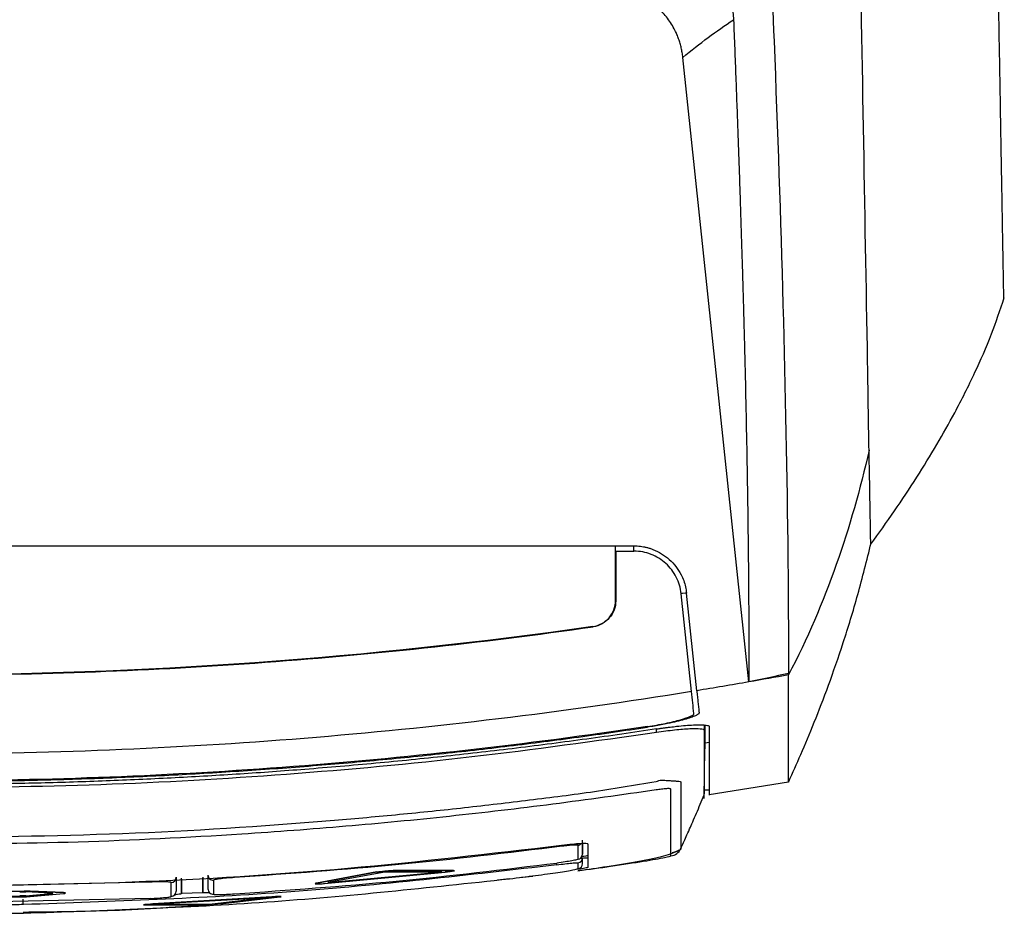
# Model space of a CAD drawing. Extents: x 86 to 639, y 68 to 658.
# Tile 49 of 66: x 333 to 370, y 531 to 565. Entities that reach past the tile are written whole.
import ezdxf

# ---------------------------------------------------------------- set-up
doc = ezdxf.new("R2010")
doc.units = 0
doc.layers.get('0').update_dxf_attribs({"linetype": 'CONTINUOUS'})

msp = doc.modelspace()

# ---------------------------------------------------------------- linework, layer by layer
at = {"color": 7, "linetype": 'CONTINUOUS'}
for p, q in [((360.228, 539.652), (357.724, 563.327)), ((355.171, 544.609), (355.171, 544.809)), ((355.171, 544.609), (355.184, 544.609)), ((355.171, 542.741), (355.171, 544.609)), ((355.184, 544.609), (355.182, 542.732)), ((358.054, 539.287), (357.662, 542.998)), ((358.252, 539.319), (357.861, 543.019)), ((355.182, 542.732), (355.171, 542.741)), ((354.323, 541.743), (354.313, 541.751)), ((358.56, 537.344), (358.729, 537.368)), ((358.528, 535.244), (358.56, 537.114)), ((358.725, 535.38), (361.73, 535.86)), ((358.528, 535.228), (358.528, 535.256)), ((353.927, 533.127), (353.927, 533.66)), ((353.753, 532.929), (353.753, 533.462)), ((353.927, 533.523), (353.927, 533.127)), ((354.127, 533.512), (354.127, 533.077)), ((354.127, 533.512), (354.127, 532.622)), ((357.645, 533.346), (357.645, 533.327)), ((353.927, 532.77), (353.927, 532.992)), ((353.927, 532.77), (353.927, 532.976)), ((349.027, 532.508), (346.744, 532.506)), ((346.744, 532.506), (346.744, 532.496)), ((349.027, 532.498), (346.744, 532.496)), ((349.027, 532.508), (349.027, 532.498)), ((353.753, 532.572), (353.753, 532.794)), ((338.527, 532.247), (338.527, 531.719)), ((338.527, 532.232), (338.527, 531.719)), ((338.727, 531.622), (338.727, 532.209)), ((338.727, 532.18), (338.727, 531.622)), ((339.527, 532.253), (339.527, 531.666)), ((339.527, 531.666), (339.527, 532.231)), ((339.727, 532.334), (339.727, 531.807)), ((339.938, 532.134), (339.938, 531.607)), ((346.121, 532.448), (343.838, 532.025)), ((346.121, 532.438), (343.838, 532.015)), ((344.149, 532.011), (348.715, 532.437)), ((346.432, 532.446), (344.274, 532.044)), ((344.274, 532.044), (348.591, 532.446)), ((344.381, 532.064), (348.483, 532.446)), ((346.121, 532.448), (346.121, 532.438)), ((348.591, 532.446), (346.432, 532.446)), ((350.705, 532.148), (351.15, 532.198)), ((351.61, 532.249), (352.037, 532.296)), ((337.536, 532.065), (328.607, 531.862)), ((338.337, 531.52), (338.337, 532.048)), ((343.838, 532.025), (343.838, 532.015)), ((337.536, 531.444), (328.607, 531.241)), ((332.757, 531.724), (329.462, 531.682)), ((332.757, 531.714), (329.462, 531.672)), ((329.462, 531.468), (332.757, 531.51)), ((329.627, 531.501), (332.592, 531.539)), ((329.627, 531.491), (332.592, 531.529)), ((332.592, 531.539), (332.592, 531.529)), ((332.757, 531.724), (332.757, 531.714)), ((333.778, 531.645), (332.82, 531.69)), ((332.82, 531.55), (333.778, 531.633)), ((332.82, 531.54), (333.778, 531.623)), ((332.82, 531.55), (332.82, 531.54)), ((334.253, 531.665), (332.985, 531.723)), ((332.985, 531.723), (332.985, 531.713)), ((334.253, 531.655), (332.985, 531.713)), ((332.985, 531.52), (334.253, 531.632)), ((333.778, 531.633), (333.778, 531.623)), ((334.253, 531.665), (334.253, 531.655)), ((342.145, 531.507), (337.638, 531.241)), ((342.145, 531.497), (337.638, 531.231)), ((342.02, 531.474), (337.763, 531.223)), ((339.531, 531.664), (338.727, 531.627)), ((339.891, 531.232), (342.02, 531.474)), ((339.891, 531.242), (341.836, 531.463)), ((340.203, 531.243), (342.456, 531.501)), ((342.145, 531.507), (342.145, 531.497)), ((337.327, 531.199), (339.58, 531.206)), ((337.638, 531.241), (337.638, 531.231)), ((337.763, 531.223), (339.891, 531.232)), ((337.947, 531.233), (339.891, 531.242)), ((339.891, 531.242), (339.891, 531.232)), ((332.731, 530.9), (333.171, 530.909))]:
    msp.add_line(p, q, dxfattribs=at)
at = {"color": 8, "linetype": 'CONTINUOUS'}
for p, q in [((355.872, 544.627), (355.872, 544.809)), ((356.728, 537.747), (356.728, 537.871)), ((358.532, 538.021), (358.528, 537.823))]:
    msp.add_line(p, q, dxfattribs=at)
at = {"color": 8, "linetype": 'CONTINUOUS', "flags": 128}
for points in [[(357.861, 543.019), (357.823, 543.015), (357.709, 543.003), (357.673, 542.999)], [(353.152, 533.424), (353.152, 533.43), (353.15, 533.443), (353.15, 533.445)], [(352.952, 532.72), (352.952, 532.726), (352.95, 532.738), (352.948, 532.756), (352.944, 532.781), (352.944, 532.786)]]:
    msp.add_lwpolyline(points, dxfattribs=at)
at = {"color": 7, "linetype": 'CONTINUOUS', "flags": 128}
msp.add_lwpolyline([(332.731, 531.213), (332.731, 531.218), (332.731, 531.231), (332.73, 531.25), (332.73, 531.275), (332.729, 531.305), (332.728, 531.338), (332.728, 531.375), (332.727, 531.413)], dxfattribs=at)
at = {"color": 8, "linetype": 'CONTINUOUS'}
msp.add_arc((353.727, 533.66), 0.2, 277.5123, 314.9491, dxfattribs=at)
at = {"color": 7, "linetype": 'CONTINUOUS'}
for centre, radius, start, end in [((357.199, 533.553), 0.5, 278.738, 333.1258), ((353.727, 533.127), 0.2, 277.5445, 359.9742), ((353.727, 532.992), 0.2, 277.5722, 359.9843), ((353.727, 532.77), 0.2, 277.6413, 359.9932), ((338.327, 532.247), 0.2, 272.7796, 359.9387), ((339.927, 532.334), 0.2, 180.0718, 273.3859), ((339.927, 531.807), 0.2, 180.0357, 273.3836), ((338.327, 531.72), 0.2, 272.8401, 359.9711)]:
    msp.add_arc(centre, radius, start, end, dxfattribs=at)
for points, knots in [([(369.777, 560.612), (369.77, 561.059), (369.753, 561.991), (369.728, 563.452), (369.7, 565.035), (369.67, 566.739), (369.638, 568.567), (369.604, 570.519), (369.568, 572.595), (369.529, 574.797), (369.489, 577.126), (369.446, 579.583), (369.401, 582.17), (369.353, 584.889), (369.304, 587.739), (369.27, 589.689), (369.252, 590.685)], [0, 0, 0, 0, 0.045352, 0.094717, 0.148097, 0.20549, 0.266895, 0.332312, 0.40174, 0.475177, 0.552622, 0.634076, 0.719537, 0.809009, 0.902494, 1, 1, 1, 1]), ([(360.107, 590.306), (360.174, 588.387), (360.246, 586.48), (360.424, 581.978), (360.721, 574.941), (361.324, 561.181), (361.64, 550.626), (361.72, 542.878), (361.728, 541.418), (361.728, 539.971)], [0.006079, 0.006079, 0.006079, 0.006079, 0.579526, 0.579526, 1.370109, 2.734139, 4.938381, 4.938381, 5.45612, 5.45612, 5.45612, 5.45612]), ([(364.726, 551.773), (364.726, 551.773), (364.726, 551.773), (364.626, 557.551), (364.453, 567.423), (364.232, 580.072), (364.122, 586.421), (364.081, 588.757)], [0.523791, 0.523791, 0.523791, 0.523791, 0.523817, 0.523817, 2.72806, 4.09209, 4.882655, 4.882655, 4.882655, 4.882655]), ([(359.156, 566.306), (359.185, 566.261), (359.244, 566.168), (359.322, 566.024), (359.392, 565.875), (359.454, 565.72), (359.518, 565.529), (359.577, 565.3), (359.625, 565.031), (359.639, 564.848), (359.646, 564.756)], [0, 0, 0, 0, 0.097814, 0.196456, 0.29622, 0.397392, 0.500246, 0.663675, 0.82996, 1, 1, 1, 1]), ([(357.724, 563.327), (357.716, 563.388), (357.702, 563.508), (357.667, 563.684), (357.622, 563.857), (357.568, 564.027), (357.503, 564.192), (357.378, 564.462), (357.158, 564.818), (356.793, 565.215), (356.362, 565.541), (355.957, 565.74), (355.617, 565.854), (355.354, 565.915), (355.087, 565.953), (354.906, 565.958), (354.815, 565.96)], [0, 0, 0, 0, 0.042503, 0.084487, 0.126102, 0.167506, 0.208852, 0.250297, 0.375155, 0.500009, 0.624834, 0.749658, 0.812244, 0.874463, 0.936865, 1, 1, 1, 1]), ([(359.646, 564.756), (359.66, 564.387), (359.689, 563.66), (359.73, 562.594), (359.768, 561.567), (359.804, 560.579), (359.838, 559.63), (359.869, 558.719), (359.898, 557.847), (359.925, 557.012), (359.95, 556.214), (359.974, 555.453), (359.995, 554.728), (360.015, 554.04), (360.032, 553.388), (360.049, 552.772), (360.076, 551.724), (360.111, 550.213), (360.151, 548.212), (360.184, 546.151), (360.209, 544.031), (360.226, 541.854), (360.227, 540.395), (360.228, 539.652)], [0, 0, 0, 0, 0.0420064, 0.0826574, 0.1219544, 0.1598985, 0.1964906, 0.2317316, 0.2656221, 0.2981624, 0.3293529, 0.3591937, 0.3876851, 0.414827, 0.4406195, 0.4650626, 0.4881562, 0.565624, 0.6462287, 0.7299708, 0.8168491, 0.9068606, 1, 1, 1, 1]), ([(369.882, 554.605), (369.882, 554.612), (369.881, 554.628), (369.88, 554.668), (369.879, 554.722), (369.878, 554.795), (369.876, 554.889), (369.874, 555.008), (369.87, 555.294), (369.862, 555.744), (369.849, 556.483), (369.836, 557.249), (369.822, 558.049), (369.81, 558.693), (369.802, 559.138), (369.794, 559.607), (369.786, 560.098), (369.78, 560.44), (369.777, 560.612)], [0, 0, 0, 0, 0.028986, 0.06022, 0.093704, 0.12944, 0.167428, 0.20767, 0.250163, 0.419635, 0.499968, 0.624874, 0.749847, 0.798286, 0.847521, 0.897551, 0.948376, 1, 1, 1, 1]), ([(364.852, 544.878), (365.15, 545.291), (365.733, 546.099), (366.569, 547.363), (367.332, 548.603), (368.071, 549.912), (368.765, 551.291), (369.399, 552.731), (369.748, 553.751), (369.907, 554.219)], [0, 0, 0, 0, 0.166889, 0.326937, 0.471989, 0.602812, 0.756486, 0.88822, 1, 1, 1, 1]), ([(369.889, 554.167), (369.89, 554.166), (369.89, 554.161), (369.889, 554.188), (369.888, 554.238), (369.888, 554.264)], [0, 0, 0, 0, 0.126818, 0.563399, 1, 1, 1, 1]), ([(364.847, 544.895), (364.846, 544.911), (364.845, 544.947), (364.837, 545.453), (364.824, 546.191), (364.812, 546.845), (364.807, 547.172)], [0, 0, 0, 0, 0.24705, 0.539892, 0.769968, 1, 1, 1, 1]), ([(328.607, 544.809), (330.138, 544.809), (333.185, 544.809), (337.729, 544.809), (343.069, 544.809), (349.111, 544.81), (353.655, 544.809), (355.872, 544.809)], [0, 0, 0, 0, 0.16852, 0.335166, 0.500001, 0.756091, 1, 1, 1, 1]), ([(355.872, 544.809), (355.913, 544.809), (355.994, 544.809), (356.116, 544.798), (356.237, 544.78), (356.357, 544.754), (356.476, 544.719), (356.668, 544.65), (356.924, 544.521), (357.217, 544.299), (357.468, 544.031), (357.645, 543.756), (357.76, 543.495), (357.831, 543.26), (357.851, 543.1), (357.861, 543.019)], [0, 0, 0, 0, 0.04164, 0.083111, 0.124607, 0.166316, 0.208424, 0.251112, 0.374875, 0.500059, 0.625117, 0.749091, 0.83384, 0.916972, 1, 1, 1, 1]), ([(361.736, 535.873), (361.888, 536.21), (362.201, 536.901), (362.694, 538.078), (363.235, 539.475), (363.795, 541.082), (364.366, 542.936), (364.696, 544.264), (364.86, 544.923)], [0, 0, 0, 0, 0.1679453, 0.3444426, 0.5158823, 0.681365, 0.8419276, 1, 1, 1, 1]), ([(357.662, 542.998), (357.639, 543.218), (357.576, 543.429), (357.426, 543.723), (357.368, 543.816), (357.235, 543.989), (357.16, 544.071), (356.996, 544.219), (356.909, 544.284), (356.722, 544.399), (356.622, 544.449), (356.314, 544.568), (356.094, 544.609), (355.872, 544.609)], [0, 0, 0, 0, 0.25, 0.25, 0.375, 0.375, 0.5, 0.5, 0.625, 0.625, 0.75, 0.75, 1, 1, 1, 1]), ([(354.313, 541.751), (354.432, 541.768), (354.545, 541.806), (354.755, 541.921), (354.849, 541.996), (355.083, 542.266), (355.171, 542.501), (355.171, 542.741)], [0, 0, 0, 0, 0.25, 0.25, 0.5, 0.5, 1, 1, 1, 1]), ([(355.182, 542.732), (355.182, 542.612), (355.161, 542.495), (355.077, 542.271), (355.016, 542.169), (354.782, 541.898), (354.562, 541.777), (354.323, 541.743)], [0, 0, 0, 0, 0.25, 0.25, 0.5, 0.5, 1, 1, 1, 1]), ([(354.313, 541.751), (345.831, 540.537), (337.219, 539.92), (319.994, 539.92), (311.383, 540.537), (302.9, 541.751)], [0, 0, 0, 0, 0.5, 0.5, 1, 1, 1, 1]), ([(328.607, 539.91), (332.909, 539.91), (337.206, 540.063), (345.789, 540.675), (350.064, 541.133), (354.323, 541.743)], [0, 0, 0, 0, 0.5, 0.5, 1, 1, 1, 1]), ([(361.728, 535.869), (361.728, 535.865), (361.728, 535.799), (361.728, 536.09), (361.728, 536.814), (361.728, 538.043), (361.728, 539.294), (361.728, 539.92)], [0, 0, 0, 0, 0.016584, 0.262447, 0.508317, 0.754165, 1, 1, 1, 1]), ([(358.054, 539.287), (353.186, 538.5), (348.294, 537.908), (338.462, 537.118), (333.538, 536.92), (328.607, 536.92)], [0, 0, 0, 0, 0.5, 0.5, 1, 1, 1, 1]), ([(358.252, 539.319), (358.26, 539.245), (358.276, 539.097), (358.298, 538.885), (358.319, 538.682), (358.333, 538.553), (358.34, 538.489)], [0, 0, 0, 0, 0.256233, 0.50831, 0.756233, 1, 1, 1, 1]), ([(358.34, 538.489), (358.34, 538.483), (358.342, 538.473), (358.332, 538.455), (358.314, 538.436), (358.286, 538.415), (358.249, 538.394), (358.174, 538.357), (358.033, 538.301), (357.788, 538.225), (357.492, 538.147), (357.189, 538.08), (356.904, 538.023), (356.647, 537.978), (356.474, 537.951), (356.387, 537.938)], [0, 0, 0, 0, 0.041591, 0.083007, 0.124464, 0.166175, 0.208353, 0.2512, 0.374881, 0.50007, 0.625274, 0.748833, 0.833816, 0.91696, 1, 1, 1, 1]), ([(356.385, 537.962), (356.503, 537.979), (356.619, 537.998), (356.847, 538.039), (356.96, 538.06), (357.174, 538.104), (357.276, 538.127), (357.468, 538.173), (357.558, 538.196), (357.801, 538.265), (357.93, 538.31), (358.101, 538.391), (358.145, 538.427), (358.142, 538.457)], [0, 0, 0, 0, 0.125, 0.125, 0.25, 0.25, 0.375, 0.375, 0.5, 0.5, 0.75, 0.75, 1, 1, 1, 1]), ([(356.385, 537.962), (351.789, 537.27), (347.168, 536.755), (337.9, 536.069), (333.254, 535.899), (328.607, 535.899)], [0, 0, 0, 0, 0.5, 0.5, 1, 1, 1, 1]), ([(328.607, 535.876), (329.051, 535.877), (329.94, 535.878), (331.272, 535.893), (332.604, 535.916), (333.934, 535.949), (335.262, 535.991), (336.59, 536.042), (337.917, 536.102), (339.242, 536.172), (340.566, 536.252), (341.889, 536.34), (343.655, 536.471), (345.862, 536.658), (348.506, 536.92), (351.141, 537.22), (353.769, 537.555), (355.515, 537.81), (356.387, 537.938)], [0, 0, 0, 0, 0.047827, 0.095614, 0.143364, 0.191079, 0.238761, 0.286412, 0.334035, 0.381633, 0.429207, 0.476761, 0.524296, 0.619748, 0.715026, 0.810147, 0.905132, 1, 1, 1, 1]), ([(356.728, 537.871), (356.288, 537.805), (355.406, 537.672), (354.081, 537.486), (352.754, 537.309), (351.424, 537.141), (350.093, 536.983), (348.759, 536.835), (347.422, 536.696), (346.084, 536.566), (344.743, 536.446), (343.031, 536.306), (340.946, 536.156), (338.486, 536.012), (336.023, 535.899), (333.555, 535.82), (331.082, 535.77), (329.432, 535.764), (328.607, 535.761)], [0, 0, 0, 0, 0.047368, 0.094767, 0.142199, 0.189667, 0.237174, 0.284721, 0.332312, 0.379949, 0.427634, 0.47537, 0.562552, 0.649816, 0.737178, 0.824653, 0.912255, 1, 1, 1, 1]), ([(328.607, 535.638), (330.959, 535.662), (335.664, 535.712), (342.71, 536.124), (349.74, 536.763), (354.399, 537.419), (356.728, 537.747)], [0, 0, 0, 0, 0.250006, 0.500011, 0.750008, 1, 1, 1, 1]), ([(356.728, 537.871), (356.772, 537.877), (356.859, 537.89), (356.989, 537.909), (357.117, 537.926), (357.243, 537.942), (357.367, 537.957), (357.567, 537.98), (357.833, 538.005), (358.134, 538.025), (358.386, 538.031), (358.556, 538.023), (358.66, 538.006), (358.718, 537.985), (358.725, 537.965), (358.728, 537.956)], [0, 0, 0, 0, 0.042128, 0.083779, 0.125121, 0.166329, 0.207578, 0.249042, 0.370527, 0.491541, 0.615231, 0.739767, 0.826957, 0.913149, 1, 1, 1, 1]), ([(356.728, 537.747), (356.962, 537.78), (357.422, 537.845), (358.021, 537.892), (358.356, 537.889), (358.506, 537.861), (358.521, 537.836), (358.528, 537.823)], [0, 0, 0, 0, 0.248572, 0.490913, 0.738929, 0.869294, 1, 1, 1, 1]), ([(358.528, 537.823), (358.528, 537.363), (358.528, 536.443), (358.528, 535.677), (358.528, 535.483), (358.528, 535.408)], [0, 0, 0, 0, 0.378817, 0.757665, 1, 1, 1, 1]), ([(358.56, 538.019), (358.56, 537.954), (358.56, 537.809), (358.56, 537.624), (358.56, 537.491), (358.56, 537.41), (358.56, 537.37), (358.56, 537.331), (358.56, 537.294), (358.56, 537.259), (358.56, 537.188), (358.56, 537.147), (358.56, 537.114)], [0, 0, 0, 0, 0.135634, 0.303125, 0.479027, 0.526487, 0.574524, 0.623137, 0.672327, 0.722095, 0.772439, 1, 1, 1, 1]), ([(358.728, 537.956), (358.728, 537.535), (358.728, 536.689), (358.728, 535.892), (358.728, 535.414), (358.728, 535.375), (358.728, 535.358)], [0, 0, 0, 0, 0.258966, 0.520791, 0.781872, 1, 1, 1, 1]), ([(328.607, 533.748), (331.236, 533.779), (336.494, 533.842), (342.569, 534.233), (346.833, 534.614), (349.299, 534.867), (351.761, 535.157), (354.236, 535.463), (355.879, 535.738), (356.708, 535.876)], [0, 0, 0, 0, 0.2795774, 0.5591628, 0.6470386, 0.7349076, 0.822772, 0.9106679, 1, 1, 1, 1]), ([(356.708, 535.876), (356.78, 535.902), (356.868, 535.933), (356.981, 535.928), (357.056, 535.921), (357.18, 535.915), (357.336, 535.908), (357.48, 535.897), (357.61, 535.883), (357.631, 535.871), (357.644, 535.863)], [0, 0, 0, 0, 0.151582, 0.188126, 0.232897, 0.311991, 0.460747, 0.609367, 0.74939, 1, 1, 1, 1]), ([(356.712, 535.557), (355.409, 535.372), (352.803, 535.003), (348.88, 534.544), (344.949, 534.165), (340.261, 533.815), (334.812, 533.541), (330.675, 533.503), (328.607, 533.484)], [0, 0, 0, 0, 0.139972, 0.279985, 0.419994, 0.560002, 0.780004, 1, 1, 1, 1]), ([(357.269, 535.588), (357.264, 535.595), (357.256, 535.606), (357.186, 535.609), (357.113, 535.607), (357.022, 535.599), (356.886, 535.582), (356.782, 535.567), (356.712, 535.557)], [0, 0, 0, 0, 0.248706, 0.373924, 0.498813, 0.624013, 0.749052, 1, 1, 1, 1]), ([(357.275, 533.058), (357.274, 533.141), (357.271, 533.306), (357.27, 533.838), (357.271, 534.564), (357.27, 535.246), (357.269, 535.588)], [0, 0, 0, 0, 0.249989, 0.499986, 0.74999, 1, 1, 1, 1]), ([(358.728, 535.54), (358.72, 535.549), (358.708, 535.56), (358.569, 535.551), (358.533, 535.549)], [0, 0, 0, 0, 0.741229, 1, 1, 1, 1]), ([(357.646, 533.345), (357.679, 533.414), (357.76, 533.586), (357.945, 533.995), (358.178, 534.526), (358.382, 535.006), (358.485, 535.254), (358.536, 535.376)], [0, 0, 0, 0, 0.211349, 0.533445, 0.784064, 0.893337, 1, 1, 1, 1]), ([(353.127, 533.448), (350.43, 533.135), (345.021, 532.509), (336.837, 531.991), (331.357, 531.923), (328.607, 531.889)], [0, 0, 0, 0, 0.331269, 0.664398, 1, 1, 1, 1]), ([(353.152, 533.424), (351.088, 533.175), (346.96, 532.677), (342.813, 532.384), (340.739, 532.238)], [0, 0, 0, 0, 0.5000028, 1, 1, 1, 1]), ([(354.127, 533.511), (354.112, 533.518), (354.083, 533.531), (353.859, 533.524), (353.592, 533.501), (353.339, 533.474), (353.199, 533.457), (353.127, 533.448)], [0, 0, 0, 0, 0.247263, 0.4913046, 0.7297131, 0.8609803, 1, 1, 1, 1]), ([(353.753, 533.462), (353.744, 533.466), (353.726, 533.474), (353.586, 533.469), (353.387, 533.453), (353.231, 533.434), (353.152, 533.424)], [0, 0, 0, 0, 0.250086, 0.500119, 0.749963, 1, 1, 1, 1]), ([(353.762, 532.5), (354.13, 532.552), (354.952, 532.669), (356.104, 532.863), (357.103, 533.062), (357.413, 533.197), (357.57, 533.265)], [0, 0, 0, 0, 0.20847, 0.466197, 0.729515, 1, 1, 1, 1]), ([(354.127, 533.511), (354.127, 533.306), (354.127, 532.895), (354.127, 532.713), (354.127, 532.622)], [0, 0, 0, 0, 0.498123, 1, 1, 1, 1]), ([(357.645, 533.327), (357.648, 533.311), (357.651, 533.294), (357.568, 533.264), (357.566, 533.264)], [0, 0, 0, 0, 0.9743694, 1, 1, 1, 1]), ([(353.753, 532.929), (353.741, 532.922), (353.717, 532.91), (353.531, 532.873), (353.267, 532.83), (353.057, 532.802), (352.952, 532.788)], [0, 0, 0, 0, 0.249751, 0.499588, 0.749752, 1, 1, 1, 1]), ([(353.75, 532.493), (354.172, 532.551), (355.092, 532.678), (356.092, 532.833), (356.712, 532.936), (357.181, 533.021), (357.238, 533.044), (357.275, 533.058)], [0, 0, 0, 0, 0.22015, 0.479864, 0.610267, 0.740685, 1, 1, 1, 1]), ([(353.843, 532.968), (353.851, 532.969), (353.928, 532.978), (354.03, 532.986), (354.116, 532.99), (354.124, 532.986), (354.127, 532.984)], [0, 0, 0, 0, 0.040394, 0.404438, 0.765193, 1, 1, 1, 1]), ([(354.127, 533.077), (354.119, 533.073), (354.102, 533.063), (354.009, 533.043), (353.918, 533.027), (353.887, 533.022)], [0, 0, 0, 0, 0.39951, 0.798905, 1, 1, 1, 1]), ([(352.952, 532.72), (349.592, 532.334), (342.872, 531.56), (336.111, 531.329), (332.731, 531.213)], [0, 0, 0, 0, 0.5, 1, 1, 1, 1]), ([(340.739, 531.619), (342.78, 531.764), (346.86, 532.054), (350.922, 532.543), (352.952, 532.788)], [0, 0, 0, 0, 0.499998, 1, 1, 1, 1]), ([(346.121, 532.448), (346.138, 532.451), (346.174, 532.458), (346.25, 532.468), (346.337, 532.478), (346.431, 532.488), (346.526, 532.496), (346.614, 532.502), (346.691, 532.506), (346.726, 532.506), (346.744, 532.506)], [0, 0, 0, 0, 0.125052, 0.249962, 0.374846, 0.499828, 0.624908, 0.749846, 0.874722, 1, 1, 1, 1]), ([(346.121, 532.438), (346.138, 532.441), (346.174, 532.448), (346.25, 532.458), (346.337, 532.468), (346.431, 532.478), (346.526, 532.486), (346.614, 532.492), (346.691, 532.496), (346.726, 532.496), (346.744, 532.496)], [0, 0, 0, 0, 0.125052, 0.249962, 0.374846, 0.499828, 0.624908, 0.749846, 0.874722, 1, 1, 1, 1]), ([(349.027, 532.498), (349.041, 532.498), (349.068, 532.498), (349.079, 532.494), (349.067, 532.488), (349.03, 532.479), (348.972, 532.469), (348.897, 532.458), (348.81, 532.447), (348.747, 532.44), (348.715, 532.437)], [0, 0, 0, 0, 0.125029, 0.249947, 0.374826, 0.499784, 0.624875, 0.749845, 0.874711, 1, 1, 1, 1]), ([(349.027, 532.508), (349.04, 532.508), (349.067, 532.508), (349.08, 532.506), (349.075, 532.503), (349.075, 532.503)], [0, 0, 0, 0, 0.488366, 0.976298, 1, 1, 1, 1]), ([(351.151, 532.191), (351.491, 532.233), (352.171, 532.317), (353.03, 532.438), (353.635, 532.534), (353.714, 532.559), (353.753, 532.572)], [0, 0, 0, 0, 0.250099, 0.500142, 0.750104, 1, 1, 1, 1]), ([(352.952, 532.72), (353.057, 532.733), (353.265, 532.759), (353.531, 532.787), (353.717, 532.801), (353.741, 532.796), (353.753, 532.794)], [0, 0, 0, 0, 0.250032, 0.499897, 0.749934, 1, 1, 1, 1]), ([(354.127, 532.622), (354.096, 532.609), (354.058, 532.593), (353.822, 532.554), (353.773, 532.546)], [0, 0, 0, 0, 0.791666, 1, 1, 1, 1]), ([(332.731, 530.889), (335.809, 530.993), (341.965, 531.2), (348.089, 531.861), (351.151, 532.191)], [0, 0, 0, 0, 0.5, 1, 1, 1, 1]), ([(340.739, 532.238), (340.634, 532.23), (340.424, 532.216), (340.159, 532.187), (339.976, 532.158), (339.951, 532.142), (339.938, 532.134)], [0, 0, 0, 0, 0.250225, 0.500335, 0.750191, 1, 1, 1, 1]), ([(338.337, 532.048), (338.324, 532.054), (338.3, 532.067), (338.116, 532.077), (337.851, 532.077), (337.641, 532.069), (337.536, 532.065)], [0, 0, 0, 0, 0.249845, 0.499669, 0.749769, 1, 1, 1, 1]), ([(343.838, 532.015), (343.824, 532.012), (343.797, 532.007), (343.786, 532.001), (343.798, 531.997), (343.834, 531.995), (343.892, 531.996), (343.967, 531.999), (344.055, 532.004), (344.118, 532.009), (344.149, 532.011)], [0, 0, 0, 0, 0.125043, 0.249937, 0.374804, 0.499764, 0.624848, 0.749806, 0.87469, 1, 1, 1, 1]), ([(343.838, 532.025), (343.824, 532.022), (343.796, 532.017), (343.792, 532.013), (343.79, 532.012)], [0, 0, 0, 0, 0.5024509, 1, 1, 1, 1]), ([(332.592, 531.692), (332.614, 531.692), (332.657, 531.693), (332.718, 531.693), (332.774, 531.692), (332.805, 531.691), (332.82, 531.69)], [0, 0, 0, 0, 0.249762, 0.499101, 0.749038, 1, 1, 1, 1]), ([(332.82, 531.55), (332.805, 531.548), (332.775, 531.546), (332.718, 531.543), (332.657, 531.541), (332.614, 531.54), (332.592, 531.539)], [0, 0, 0, 0, 0.249775, 0.499116, 0.749045, 1, 1, 1, 1]), ([(332.82, 531.54), (332.805, 531.538), (332.775, 531.536), (332.718, 531.533), (332.657, 531.531), (332.614, 531.53), (332.592, 531.529)], [0, 0, 0, 0, 0.249777, 0.499116, 0.749045, 1, 1, 1, 1]), ([(332.985, 531.723), (332.97, 531.723), (332.94, 531.724), (332.884, 531.725), (332.822, 531.725), (332.779, 531.725), (332.757, 531.724)], [0, 0, 0, 0, 0.249754, 0.499097, 0.749041, 1, 1, 1, 1]), ([(332.985, 531.713), (332.97, 531.713), (332.94, 531.714), (332.884, 531.715), (332.822, 531.715), (332.779, 531.715), (332.757, 531.714)], [0, 0, 0, 0, 0.249754, 0.499097, 0.749041, 1, 1, 1, 1]), ([(332.757, 531.51), (332.779, 531.51), (332.822, 531.511), (332.883, 531.514), (332.94, 531.517), (332.97, 531.519), (332.985, 531.52)], [0, 0, 0, 0, 0.249763, 0.499105, 0.749049, 1, 1, 1, 1]), ([(333.778, 531.645), (333.798, 531.644), (333.839, 531.642), (333.856, 531.636), (333.839, 531.629), (333.798, 531.625), (333.778, 531.623)], [0, 0, 0, 0, 0.249843, 0.499691, 0.749567, 1, 1, 1, 1]), ([(333.835, 531.64), (333.834, 531.64), (333.828, 531.638), (333.801, 531.635), (333.778, 531.633)], [0, 0, 0, 0, 0.141032, 1, 1, 1, 1]), ([(334.325, 531.655), (334.325, 531.655), (334.331, 531.657), (334.311, 531.661), (334.272, 531.664), (334.253, 531.665)], [0, 0, 0, 0, 0.008219, 0.503558, 1, 1, 1, 1]), ([(334.253, 531.632), (334.273, 531.634), (334.314, 531.639), (334.331, 531.645), (334.314, 531.651), (334.273, 531.654), (334.253, 531.655)], [0, 0, 0, 0, 0.249858, 0.499717, 0.74958, 1, 1, 1, 1]), ([(337.536, 531.444), (337.641, 531.45), (337.85, 531.461), (338.115, 531.482), (338.301, 531.503), (338.325, 531.514), (338.337, 531.52)], [0, 0, 0, 0, 0.249849, 0.499676, 0.749862, 1, 1, 1, 1]), ([(338.727, 531.622), (338.719, 531.618), (338.702, 531.61), (338.598, 531.595), (338.492, 531.586), (338.448, 531.582)], [0, 0, 0, 0, 0.36904, 0.738052, 1, 1, 1, 1]), ([(339.797, 531.656), (339.794, 531.656), (339.723, 531.654), (339.626, 531.655), (339.538, 531.658), (339.53, 531.664), (339.527, 531.666)], [0, 0, 0, 0, 0.012358, 0.383152, 0.753461, 1, 1, 1, 1]), ([(339.938, 531.607), (339.951, 531.603), (339.975, 531.595), (340.16, 531.593), (340.425, 531.601), (340.635, 531.613), (340.739, 531.619)], [0, 0, 0, 0, 0.250095, 0.50015, 0.750028, 1, 1, 1, 1]), ([(342.505, 531.521), (342.505, 531.521), (342.509, 531.522), (342.495, 531.523), (342.461, 531.523), (342.402, 531.522), (342.327, 531.518), (342.239, 531.513), (342.176, 531.509), (342.145, 531.507)], [0, 0, 0, 0, 0.000253, 0.16669, 0.333241, 0.499962, 0.666524, 0.832973, 1, 1, 1, 1]), ([(342.456, 531.501), (342.47, 531.503), (342.497, 531.507), (342.509, 531.511), (342.497, 531.513), (342.46, 531.513), (342.403, 531.512), (342.327, 531.508), (342.239, 531.503), (342.176, 531.499), (342.145, 531.497)], [0, 0, 0, 0, 0.125034, 0.249935, 0.374805, 0.499761, 0.624844, 0.749807, 0.874688, 1, 1, 1, 1]), ([(332.731, 531.213), (332.626, 531.211), (332.416, 531.205), (332.151, 531.193), (331.967, 531.179), (331.942, 531.17), (331.93, 531.165)], [0, 0, 0, 0, 0.250229, 0.500333, 0.750173, 1, 1, 1, 1]), ([(339.9, 531.21), (338.645, 531.122), (336.258, 530.954), (333.865, 530.93), (332.73, 530.919)], [0, 0, 0, 0, 0.5256611, 1, 1, 1, 1]), ([(337.327, 531.199), (337.313, 531.199), (337.286, 531.2), (337.274, 531.202), (337.286, 531.206), (337.323, 531.21), (337.38, 531.216), (337.456, 531.221), (337.544, 531.226), (337.607, 531.229), (337.638, 531.231)], [0, 0, 0, 0, 0.125036, 0.249949, 0.374823, 0.499789, 0.624873, 0.749828, 0.874704, 1, 1, 1, 1]), ([(337.279, 531.212), (337.281, 531.214), (337.286, 531.216), (337.323, 531.22), (337.38, 531.226), (337.456, 531.231), (337.544, 531.236), (337.607, 531.239), (337.638, 531.241)], [0, 0, 0, 0, 0.163239, 0.330498, 0.497916, 0.66516, 0.832299, 1, 1, 1, 1]), ([(340.203, 531.243), (340.185, 531.242), (340.149, 531.238), (340.073, 531.232), (339.986, 531.226), (339.892, 531.22), (339.798, 531.215), (339.71, 531.211), (339.634, 531.208), (339.598, 531.207), (339.58, 531.206)], [0, 0, 0, 0, 0.125047, 0.249954, 0.374841, 0.49982, 0.624906, 0.74985, 0.874731, 1, 1, 1, 1]), ([(331.93, 530.889), (331.942, 530.887), (331.966, 530.883), (332.151, 530.881), (332.417, 530.883), (332.626, 530.887), (332.731, 530.889)], [0, 0, 0, 0, 0.250096, 0.500151, 0.750041, 1, 1, 1, 1])]:
    msp.add_open_spline(points, degree=3, knots=knots, dxfattribs=at)
for points in [[(357.724, 563.327), (358.357, 563.85), (358.997, 564.326), (359.645, 564.756)], [(369.888, 554.266), (369.887, 554.339), (369.885, 554.451), (369.882, 554.605)], [(364.781, 548.439), (364.767, 549.248), (364.75, 550.4), (364.726, 551.773)], [(364.781, 548.439), (364.119, 545.515), (363.151, 542.633), (361.728, 539.92)], [(364.807, 547.172), (364.804, 547.33), (364.793, 547.765), (364.781, 548.439)], [(355.184, 544.609), (355.413, 544.609), (355.643, 544.609), (355.872, 544.609)], [(361.728, 539.971), (361.229, 539.863), (360.729, 539.757), (360.228, 539.652)], [(361.728, 539.92), (361.728, 539.937), (361.728, 539.954), (361.728, 539.971)], [(360.228, 539.652), (359.57, 539.538), (358.911, 539.427), (358.252, 539.319)], [(361.728, 539.92), (361.229, 539.829), (360.729, 539.74), (360.228, 539.652)], [(358.142, 538.457), (358.115, 538.717), (358.085, 538.994), (358.054, 539.287)]]:
    msp.add_open_spline(points, degree=3, dxfattribs=at)
at = {"color": 8, "linetype": 'CONTINUOUS'}
for points, knots in [([(357.644, 535.863), (357.645, 535.521), (357.646, 534.838), (357.643, 534.11), (357.643, 533.588), (357.644, 533.425), (357.645, 533.346)], [0, 0, 0, 0, 0.254394, 0.508309, 0.762457, 1, 1, 1, 1]), ([(357.566, 533.264), (357.511, 533.236), (357.456, 533.209), (357.327, 533.177), (357.326, 533.177)], [0, 0, 0, 0, 0.994702, 1, 1, 1, 1])]:
    msp.add_open_spline(points, degree=3, knots=knots, dxfattribs=at)

doc.saveas('drawing.dxf')
